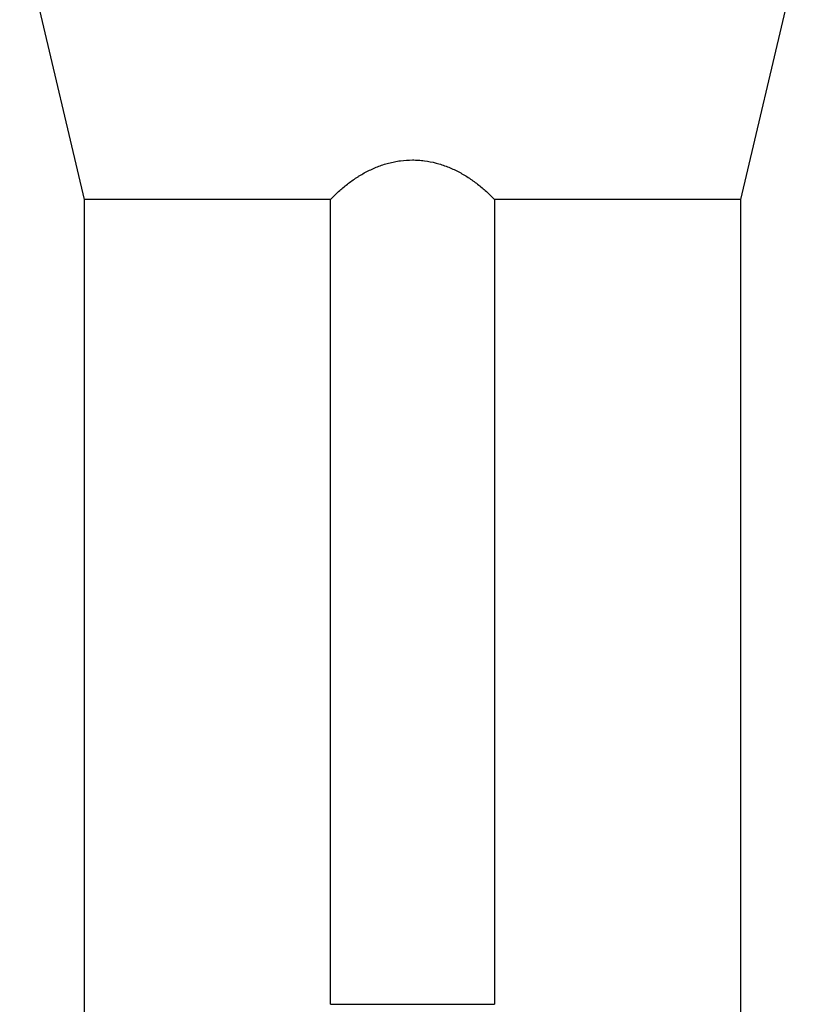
# Model space of a CAD drawing. Header units: millimetres. Extents: x 1298 to 2528, y 500 to 3537.
# Tile 4 of 7: x 1576 to 2251, y 1845 to 2691. Entities that reach past the tile are written whole.
import ezdxf

# ---------------------------------------------------------------- set-up
doc = ezdxf.new("R2010")
doc.units = ezdxf.units.MM

msp = doc.modelspace()

# ---------------------------------------------------------------- linework, layer by layer
at = {"color": 7, "linetype": 'Continuous', "lineweight": 25}
for p, q in [((1575.98, 2771.76), (1631.48, 2536.3)), ((2195.48, 2536.3), (2250.98, 2771.76)), ((1631.48, 2536.3), (1631.48, 1784.76)), ((1843.01, 2536.3), (1631.48, 2536.3)), ((1843.01, 1844.76), (1843.01, 2536.3)), ((2195.48, 2536.3), (1983.96, 2536.3)), ((1983.96, 2536.3), (1983.96, 1844.76)), ((2195.48, 1784.76), (2195.48, 2536.3)), ((1843.01, 1844.76), (1983.96, 1844.76))]:
    msp.add_line(p, q, dxfattribs=at)
msp.add_open_spline([(1843.01, 2536.3), (1845.27, 2538.64), (1847.6, 2540.91), (1852.43, 2545.29), (1854.93, 2547.4), (1860.12, 2551.44), (1862.8, 2553.36), (1866.3, 2555.63), (1867.01, 2556.08), (1868.43, 2556.95), (1869.14, 2557.39), (1871.3, 2558.65), (1872.76, 2559.46), (1877.2, 2561.77), (1880.23, 2563.16), (1886.47, 2565.61), (1889.68, 2566.68), (1893.81, 2567.77), (1894.65, 2567.97), (1896.32, 2568.36), (1897.17, 2568.54), (1899.71, 2569.05), (1901.41, 2569.33), (1906.51, 2570), (1909.93, 2570.24), (1915.08, 2570.24), (1916.81, 2570.19), (1919.4, 2570.02), (1920.26, 2569.95), (1921.99, 2569.78), (1922.85, 2569.69), (1927.13, 2569.13), (1930.48, 2568.46), (1937.07, 2566.74), (1940.31, 2565.68), (1946.67, 2563.19), (1949.74, 2561.78), (1955.66, 2558.7), (1958.52, 2557.02), (1964.07, 2553.42), (1966.76, 2551.5), (1970.67, 2548.47), (1971.95, 2547.43), (1974.47, 2545.31), (1975.71, 2544.23), (1979.35, 2540.93), (1981.69, 2538.65), (1983.96, 2536.3)], degree=3, knots=[0, 0, 0, 0, 0.0625, 0.0625, 0.125, 0.125, 0.1875, 0.1875, 0.203125, 0.203125, 0.21875, 0.21875, 0.25, 0.25, 0.3125, 0.3125, 0.375, 0.375, 0.390625, 0.390625, 0.40625, 0.40625, 0.4375, 0.4375, 0.5, 0.5, 0.53125, 0.53125, 0.546875, 0.546875, 0.5625, 0.5625, 0.625, 0.625, 0.6875, 0.6875, 0.75, 0.75, 0.8125, 0.8125, 0.875, 0.875, 0.90625, 0.90625, 0.9375, 0.9375, 1, 1, 1, 1], dxfattribs=at)

doc.saveas('drawing.dxf')
